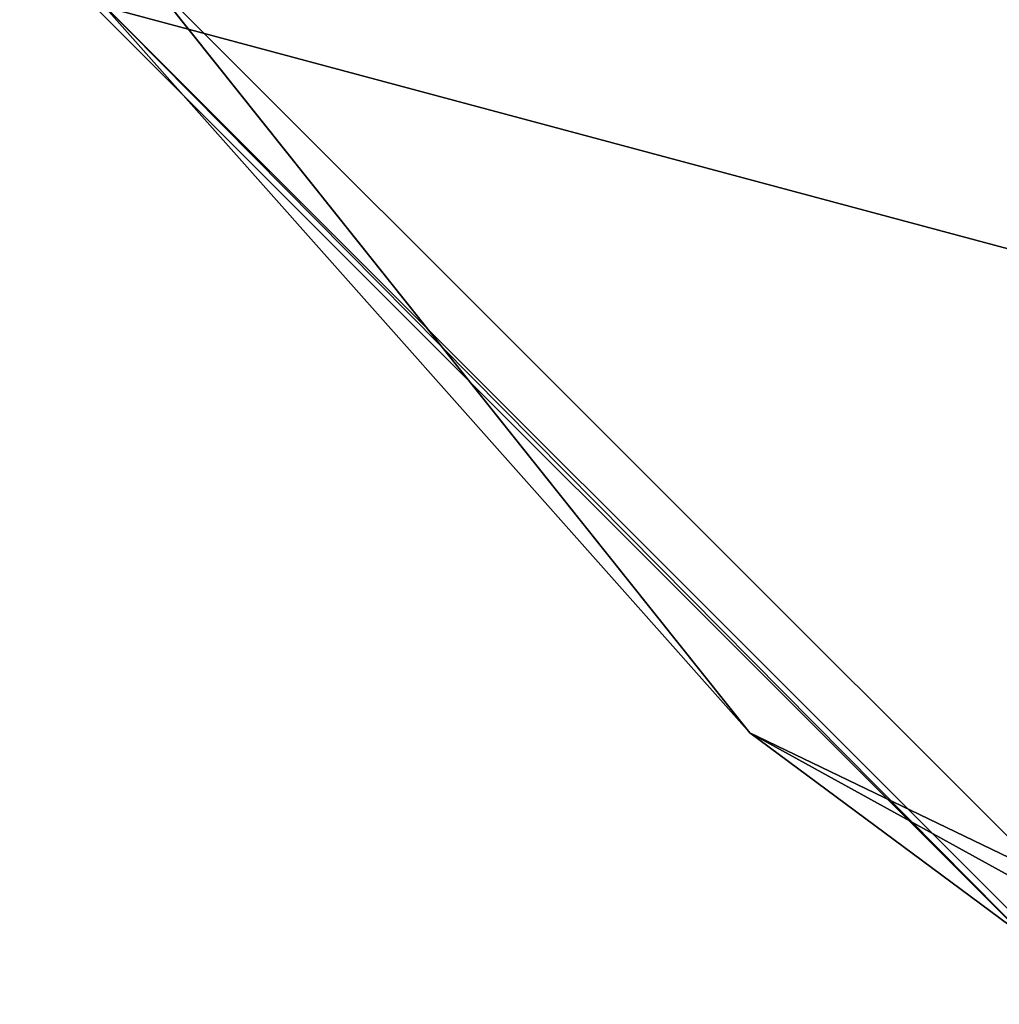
# Model space of a CAD drawing. Header units: metres. Extents: x -102 to 72, y -264 to 72.
# Tile 7 of 256: x -65 to -38, y -64 to -37. Entities that reach past the tile are written whole.
import ezdxf

# ---------------------------------------------------------------- set-up
doc = ezdxf.new("R2010")
doc.units = ezdxf.units.M
doc.layers.add('solid_20461093', color=7, linetype='CONTINUOUS')

msp = doc.modelspace()

# ---------------------------------------------------------------- linework, layer by layer
at = {"layer": 'solid_20461093'}
for points in [[(-19.424177, -14.112491, -874.009583), (-61.346462, -35.418396, -875.1203), (-35.418396, -61.346462, -875.1203)], [(-44.800121, -56.177574, -875.568237), (-61.346462, -35.418396, -875.1203), (-64.738052, -31.176203, -875.568237)], [(-44.800121, -56.177574, -875.568237), (-64.738052, -31.176203, -875.568237), (-62.599293, -36.14172, -876.593201)], [(-44.800121, -56.177574, -875.568237), (-35.418396, -61.346462, -875.1203), (-61.346462, -35.418396, -875.1203)], [(-62.599293, -36.14172, -876.593201), (-62.786808, -36.250061, -889), (-36.250061, -62.786804, -889)], [(36.250061, -62.786804, -889), (-36.250061, -62.786804, -889), (-62.786808, -36.250061, -889)], [(62.786808, -36.250061, -889), (36.250061, -62.786804, -889), (-62.786808, -36.250061, -889)], [(-36.14172, -62.599293, -876.593201), (-62.599293, -36.14172, -876.593201), (-36.250061, -62.786804, -889)], [(-44.800121, -56.177574, -875.568237), (-62.599293, -36.14172, -876.593201), (-36.14172, -62.599293, -876.593201)], [(-15.988978, -70.052292, -875.568237), (-35.418396, -61.346462, -875.1203), (-44.800121, -56.177574, -875.568237)], [(-15.988978, -70.052292, -875.568237), (-44.800121, -56.177574, -875.568237), (-36.14172, -62.599293, -876.593201)]]:
    msp.add_3dface(points, dxfattribs=at)

doc.saveas('drawing.dxf')
